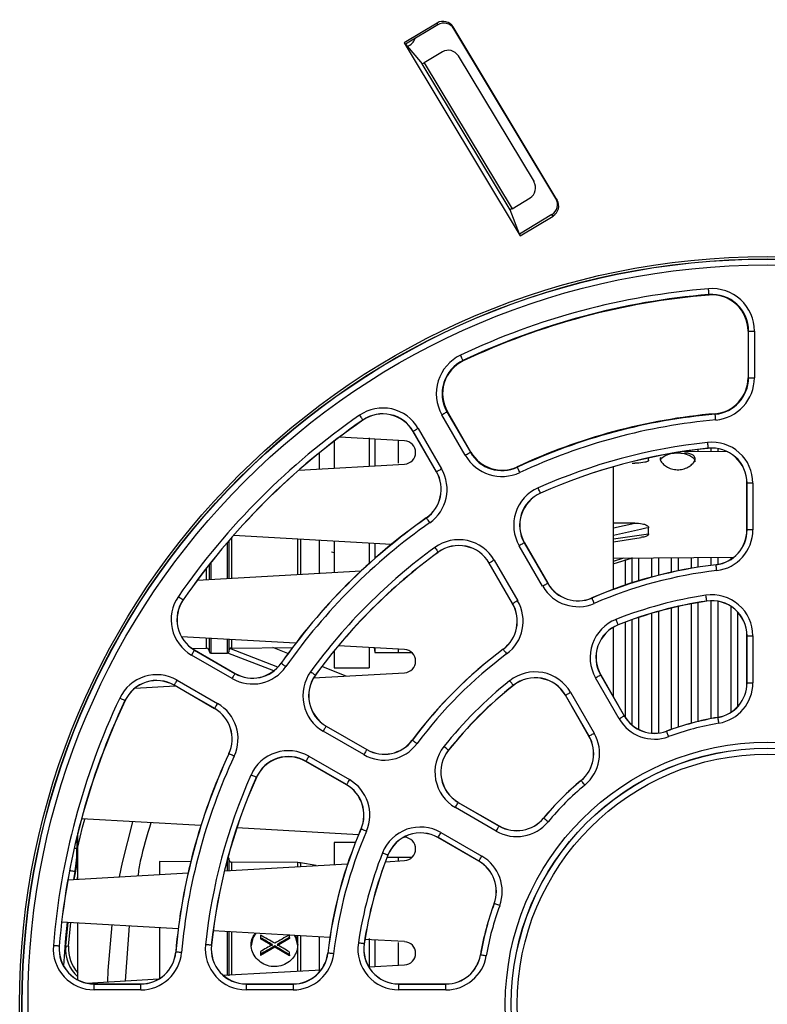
# Paper-space layout 'Sheet1' of a CAD drawing. Header units: millimetres. Extents: x -1 to 420, y -14 to 297.
# Tile 9 of 110: x 63 to 76, y 39 to 56. Entities that reach past the tile are written whole.
import ezdxf

# ---------------------------------------------------------------- set-up
doc = ezdxf.new("R2010")
doc.units = ezdxf.units.MM

psp = doc.layouts.new('Sheet1')

# ---------------------------------------------------------------- linework, layer by layer
at = {"color": 7, "linetype": 'Continuous', "lineweight": 25}
for p, q in [((70.544, 55.756), (69.98, 55.418)), ((70.555, 55.727), (70.001, 55.393)), ((70.555, 55.727), (70.544, 55.756)), ((72.604, 52.717), (70.818, 55.688)), ((70.818, 55.688), (70.83, 55.658)), ((72.583, 52.741), (70.83, 55.658)), ((69.98, 55.418), (71.972, 52.103)), ((69.98, 55.418), (70.001, 55.393)), ((70.001, 55.393), (70.289, 55.056)), ((70.634, 55.26), (70.324, 55.074)), ((70.908, 55.192), (72.208, 53.029)), ((71.797, 52.546), (70.289, 55.056)), ((70.324, 55.074), (71.83, 52.568)), ((71.83, 52.568), (72.139, 52.754)), ((72.583, 52.741), (72.604, 52.717)), ((71.96, 52.133), (71.797, 52.546)), ((72.515, 52.466), (71.96, 52.133)), ((71.972, 52.103), (72.535, 52.442)), ((72.535, 52.442), (72.515, 52.466)), ((71.972, 52.103), (71.96, 52.133)), ((75.213, 51.094), (75.214, 51.085)), ((75.883, 50.468), (75.883, 49.665)), ((75.892, 50.468), (75.883, 50.468)), ((75.892, 49.665), (75.892, 50.468)), ((75.892, 50.468), (75.992, 50.468)), ((75.992, 50.468), (75.992, 49.665)), ((70.988, 49.962), (70.992, 49.954)), ((75.892, 49.665), (75.883, 49.665)), ((75.892, 49.665), (75.992, 49.665)), ((71.028, 48.335), (70.626, 49.031)), ((70.713, 49.081), (70.721, 49.085)), ((70.713, 49.081), (71.115, 48.385)), ((71.122, 48.39), (70.721, 49.085)), ((75.32, 49.04), (75.319, 49.049)), ((69.268, 48.94), (69.27, 48.938)), ((70.133, 48.746), (70.131, 48.744)), ((70.532, 48.049), (70.131, 48.744)), ((70.534, 48.05), (70.133, 48.746)), ((70.219, 48.796), (70.621, 48.1)), ((68.774, 48.576), (68.774, 48.114)), ((69.986, 48.583), (68.867, 48.647)), ((69.374, 48.632), (69.374, 48.148)), ((69.474, 48.612), (69.474, 48.154)), ((69.874, 48.587), (69.874, 48.196)), ((71.115, 48.385), (71.122, 48.39)), ((75.537, 48.392), (74.762, 48.397)), ((75.201, 48.456), (75.201, 48.454)), ((68.17, 48.079), (69.986, 48.183)), ((73.893, 48.2), (73.942, 48.2)), ((74.174, 48.249), (74.174, 48.288)), ((70.534, 48.05), (70.532, 48.049)), ((71.923, 48.13), (71.919, 48.138)), ((73.574, 46.034), (73.574, 48.137)), ((75.867, 47.857), (75.864, 47.857)), ((75.864, 47.052), (75.864, 47.857)), ((75.967, 47.857), (75.867, 47.857)), ((75.867, 47.052), (75.867, 47.857)), ((75.967, 47.857), (75.967, 47.052)), ((72.318, 47.684), (72.319, 47.681)), ((70.359, 47.256), (70.357, 47.258)), ((73.942, 47.169), (73.574, 47.167)), ((74.174, 46.983), (74.174, 47.091)), ((75.867, 47.052), (75.864, 47.052)), ((75.967, 47.052), (75.867, 47.052)), ((66.965, 46.862), (66.965, 46.219)), ((69.758, 46.804), (67.049, 46.959)), ((68.774, 46.86), (68.774, 46.322)), ((72.04, 46.832), (72.043, 46.833)), ((72.04, 46.832), (72.443, 46.135)), ((72.043, 46.833), (72.445, 46.136)), ((73.574, 46.85), (74.046, 46.92)), ((68.774, 46.661), (68.731, 46.671)), ((69.374, 46.826), (69.374, 46.474)), ((69.474, 46.82), (69.474, 46.563)), ((70.562, 46.67), (70.564, 46.668)), ((72.356, 46.085), (71.954, 46.782)), ((71.525, 46.534), (71.928, 45.837)), ((73.568, 46.47), (73.9, 46.572)), ((73.574, 46.57), (75.639, 46.584)), ((73.774, 46.546), (73.774, 46.105)), ((66.425, 46.188), (69.239, 46.349)), ((66.635, 46.2), (66.635, 46.462)), ((71.439, 46.484), (71.436, 46.483)), ((71.839, 45.786), (71.436, 46.483)), ((71.841, 45.787), (71.439, 46.484)), ((75.334, 46.454), (75.334, 46.456)), ((72.443, 46.135), (72.445, 46.136)), ((66.182, 45.853), (66.184, 45.852)), ((73.203, 45.883), (73.203, 45.885)), ((75.175, 45.832), (75.175, 45.83)), ((71.841, 45.787), (71.839, 45.786)), ((73.574, 44.18), (73.574, 45.384)), ((73.652, 45.424), (73.653, 45.422)), ((73.774, 45.468), (73.774, 43.835)), ((68.114, 45.107), (66.153, 45.219)), ((66.635, 44.957), (66.635, 45.191)), ((66.965, 45.172), (66.965, 44.957)), ((75.864, 44.426), (75.864, 45.236)), ((75.867, 45.236), (75.864, 45.236)), ((75.867, 44.426), (75.867, 45.236)), ((75.867, 45.236), (75.967, 45.236)), ((75.967, 45.236), (75.967, 44.426)), ((66.334, 45.019), (66.584, 45.021)), ((66.376, 44.989), (66.377, 44.991)), ((66.376, 44.989), (67.071, 44.587)), ((66.377, 44.991), (67.073, 44.589)), ((67.808, 44.697), (66.985, 45.015)), ((67.014, 45.025), (68.059, 45.034)), ((67.982, 44.93), (67.721, 45.031)), ((68.774, 44.974), (68.774, 44.687)), ((69.986, 44.999), (68.849, 45.065)), ((69.374, 45.034), (69.374, 44.687)), ((69.461, 45.029), (69.474, 44.947)), ((69.474, 45.029), (69.474, 44.947)), ((69.874, 45.006), (69.874, 44.947)), ((71.679, 45.003), (71.677, 45.005)), ((67.021, 44.501), (66.326, 44.902)), ((66.655, 44.937), (66.945, 44.937)), ((67.738, 44.633), (66.95, 44.938)), ((69.474, 44.947), (69.874, 44.947)), ((69.874, 44.947), (70.11, 44.947)), ((67.866, 44.763), (67.864, 44.765)), ((68.983, 44.543), (68.563, 44.705)), ((68.774, 44.687), (69.374, 44.687)), ((66.078, 44.473), (66.774, 44.072)), ((67.071, 44.587), (67.073, 44.589)), ((68.422, 44.511), (69.986, 44.6)), ((68.452, 44.559), (68.454, 44.558)), ((73.669, 43.81), (73.264, 44.512)), ((73.351, 44.562), (73.353, 44.563)), ((73.351, 44.562), (73.756, 43.86)), ((73.353, 44.563), (73.758, 43.862)), ((65.354, 44.335), (66.045, 44.374)), ((66.028, 44.387), (66.027, 44.385)), ((66.723, 43.983), (66.027, 44.385)), ((66.724, 43.985), (66.028, 44.387)), ((71.852, 44.385), (71.853, 44.383)), ((75.867, 44.426), (75.864, 44.426)), ((75.867, 44.426), (75.967, 44.426)), ((72.749, 44.215), (72.747, 44.213)), ((73.152, 43.512), (72.747, 44.213)), ((73.154, 43.513), (72.749, 44.215)), ((72.835, 44.265), (73.241, 43.563)), ((65.183, 44.123), (65.185, 44.122)), ((66.724, 43.985), (66.723, 43.983)), ((73.756, 43.86), (73.758, 43.862)), ((75.367, 43.832), (75.366, 43.835)), ((68.637, 43.683), (68.639, 43.685)), ((68.637, 43.683), (69.335, 43.281)), ((68.639, 43.685), (69.336, 43.283)), ((69.285, 43.194), (68.587, 43.597)), ((73.154, 43.513), (73.152, 43.512)), ((74.486, 43.596), (74.485, 43.599)), ((69.335, 43.281), (69.336, 43.283)), ((70.119, 43.443), (70.117, 43.444)), ((66.969, 43.209), (66.967, 43.21)), ((68.34, 43.168), (69.037, 42.765)), ((70.737, 43.27), (70.739, 43.268)), ((68.29, 43.081), (68.289, 43.079)), ((68.986, 42.677), (68.289, 43.079)), ((68.987, 42.679), (68.29, 43.081)), ((67.438, 42.804), (67.44, 42.803)), ((68.987, 42.679), (68.986, 42.677)), ((73.018, 42.749), (73.016, 42.751)), ((71.559, 41.881), (70.857, 42.286)), ((70.907, 42.373), (70.908, 42.375)), ((70.907, 42.373), (71.609, 41.968)), ((70.908, 42.375), (71.61, 41.97)), ((72.373, 42.104), (72.371, 42.106)), ((66.487, 41.975), (64.437, 42.092)), ((69.195, 41.82), (67.106, 41.939)), ((71.609, 41.968), (71.61, 41.97)), ((64.374, 41.607), (64.374, 41.848)), ((69.239, 41.918), (69.237, 41.919)), ((69.986, 41.774), (69.97, 41.775)), ((70.559, 41.771), (70.558, 41.769)), ((71.26, 41.364), (70.558, 41.769)), ((71.261, 41.366), (70.559, 41.771)), ((70.609, 41.857), (71.311, 41.452)), ((64.374, 41.054), (64.374, 41.607)), ((69.141, 41.687), (68.774, 41.687)), ((68.774, 41.687), (68.774, 41.306)), ((69.874, 41.427), (69.684, 41.427)), ((69.698, 41.47), (69.7, 41.469)), ((70.11, 41.427), (69.874, 41.427)), ((69.874, 41.427), (69.874, 41.369)), ((64.313, 41.05), (64.374, 41.371)), ((66.313, 41.356), (65.775, 41.361)), ((65.775, 41.361), (65.775, 41.134)), ((66.892, 41.198), (69.007, 41.319)), ((66.965, 41.417), (66.965, 41.202)), ((68.15, 41.34), (67.014, 41.35)), ((68.469, 41.288), (68.199, 41.336)), ((69.657, 41.356), (69.986, 41.375)), ((71.261, 41.366), (71.26, 41.364)), ((64.203, 41.044), (66.267, 41.162)), ((64.364, 41.053), (64.374, 41.107)), ((71.525, 40.636), (71.523, 40.636)), ((66.097, 40.205), (64.096, 40.32)), ((64.165, 39.911), (64.205, 40.314)), ((64.215, 39.906), (64.255, 40.311)), ((64.374, 39.331), (64.374, 40.304)), ((65.257, 40.253), (65.185, 39.309)), ((65.775, 40.224), (65.775, 39.349)), ((68.702, 40.056), (66.698, 40.171)), ((66.965, 40.156), (66.965, 39.962)), ((67.51, 40.095), (67.51, 40.05)), ((68.01, 40.054), (68.01, 40.099)), ((64.053, 39.907), (64.055, 39.906)), ((64.165, 39.911), (64.215, 39.906)), ((66.666, 39.921), (66.668, 39.921)), ((66.965, 39.962), (66.965, 39.397)), ((67.51, 40.05), (67.51, 40.031)), ((67.714, 39.912), (67.51, 40.031)), ((67.755, 39.909), (67.755, 39.889)), ((68.01, 40.037), (67.795, 39.912)), ((68.01, 40.054), (68.01, 40.037)), ((69.289, 39.947), (69.292, 39.946)), ((69.986, 39.983), (69.304, 40.022)), ((69.374, 40.04), (69.374, 39.543)), ((69.474, 40.012), (69.474, 39.554)), ((69.874, 39.966), (69.874, 39.577)), ((66.056, 39.804), (66.054, 39.804)), ((67.755, 39.889), (67.51, 39.747)), ((67.51, 39.813), (67.51, 39.765)), ((67.51, 39.765), (67.51, 39.747)), ((68.01, 39.741), (67.755, 39.889)), ((68.01, 39.757), (68.01, 39.805)), ((68.01, 39.757), (68.01, 39.741)), ((68.668, 39.787), (68.666, 39.788)), ((71.289, 39.755), (71.287, 39.755)), ((69.371, 39.548), (69.986, 39.583)), ((66.87, 39.405), (68.553, 39.501)), ((64.526, 39.271), (65.763, 39.342)), ((64.653, 39.255), (64.653, 39.257)), ((64.653, 39.257), (65.456, 39.257)), ((64.653, 39.155), (64.653, 39.255)), ((64.653, 39.255), (65.456, 39.255)), ((65.456, 39.255), (65.456, 39.257)), ((65.456, 39.155), (65.456, 39.255)), ((67.265, 39.257), (68.07, 39.257)), ((67.265, 39.255), (67.265, 39.257)), ((67.265, 39.255), (68.07, 39.255)), ((67.265, 39.255), (67.265, 39.155)), ((68.07, 39.255), (68.07, 39.257)), ((68.07, 39.255), (68.07, 39.155)), ((69.885, 39.257), (70.696, 39.257)), ((69.885, 39.255), (69.885, 39.257)), ((69.885, 39.155), (69.885, 39.255)), ((69.885, 39.255), (70.696, 39.255)), ((70.696, 39.255), (70.696, 39.257)), ((70.696, 39.155), (70.696, 39.255)), ((65.456, 39.155), (64.653, 39.155)), ((68.07, 39.155), (67.265, 39.155)), ((70.696, 39.155), (69.885, 39.155))]:
    psp.add_line(p, q, dxfattribs=at)
at = {"color": 8, "linetype": 'Continuous', "lineweight": 25}
for p, q in [((68.526, 48.1), (68.526, 48.38)), ((75.023, 48.433), (75.023, 48.395)), ((75.246, 48.457), (75.246, 48.394)), ((75.363, 48.449), (75.363, 48.393)), ((73.574, 47.088), (73.942, 47.169)), ((66.945, 46.218), (66.945, 46.839)), ((67.014, 46.92), (67.014, 46.222)), ((68.15, 46.287), (68.15, 46.896)), ((68.199, 46.893), (68.199, 46.289)), ((68.526, 46.308), (68.526, 46.875)), ((73.574, 46.897), (74.174, 46.983)), ((73.574, 46.518), (73.749, 46.571)), ((73.886, 46.578), (73.886, 46.142)), ((74.003, 46.573), (74.003, 46.178)), ((74.226, 46.574), (74.226, 46.243)), ((74.343, 46.575), (74.343, 46.273)), ((74.566, 46.576), (74.566, 46.326)), ((74.683, 46.577), (74.683, 46.351)), ((74.906, 46.579), (74.906, 46.394)), ((75.023, 46.579), (75.023, 46.413)), ((75.246, 46.581), (75.246, 46.445)), ((75.363, 46.582), (75.363, 46.46)), ((75.586, 46.583), (75.586, 46.546)), ((66.584, 46.197), (66.584, 46.397)), ((66.655, 46.487), (66.655, 46.201)), ((75.246, 45.836), (75.246, 43.813)), ((75.363, 45.828), (75.363, 43.834)), ((74.343, 45.652), (74.343, 43.565)), ((74.566, 45.71), (74.566, 43.628)), ((74.683, 45.738), (74.683, 43.667)), ((74.906, 45.784), (74.906, 43.733)), ((75.023, 45.805), (75.023, 43.763)), ((75.586, 45.743), (75.586, 43.92)), ((73.886, 45.509), (73.886, 43.707)), ((74.003, 45.549), (74.003, 43.628)), ((74.226, 45.619), (74.226, 43.564)), ((75.703, 45.646), (75.703, 44.016)), ((66.584, 45.021), (66.584, 45.194)), ((66.655, 45.19), (66.655, 44.937)), ((66.945, 44.937), (66.945, 45.174)), ((67.014, 45.17), (67.014, 45.025)), ((64.359, 41.788), (64.359, 41.58)), ((64.359, 41.58), (64.311, 41.58)), ((66.945, 41.201), (66.945, 41.403)), ((67.014, 41.35), (67.014, 41.205)), ((68.15, 41.27), (68.15, 41.34)), ((68.199, 41.336), (68.199, 41.273)), ((64.322, 41.185), (64.298, 41.049)), ((66.945, 39.97), (66.945, 40.157)), ((67.014, 40.153), (67.014, 39.933)), ((68.15, 39.929), (68.15, 40.088)), ((68.199, 40.085), (68.199, 39.481)), ((66.945, 39.409), (66.945, 39.97)), ((67.014, 39.933), (67.014, 39.413)), ((68.15, 39.478), (68.15, 39.929)), ((68.526, 39.468), (68.526, 40.066))]:
    psp.add_line(p, q, dxfattribs=at)
at = {"color": 7, "linetype": 'Continuous', "lineweight": 25, "flags": 128}
for points in [[(75.213, 51.094), (75.213, 51.096), (75.212, 51.102), (75.212, 51.111), (75.211, 51.124), (75.209, 51.139), (75.208, 51.156), (75.206, 51.174), (75.205, 51.193)], [(70.988, 49.962), (70.987, 49.964), (70.985, 49.969), (70.981, 49.978), (70.976, 49.989), (70.969, 50.002), (70.962, 50.018), (70.954, 50.035), (70.946, 50.052)], [(70.626, 49.031), (70.643, 49.04), (70.659, 49.05), (70.674, 49.058), (70.687, 49.066), (70.698, 49.072), (70.706, 49.077), (70.711, 49.079), (70.713, 49.081)], [(75.328, 48.941), (75.327, 48.96), (75.325, 48.978), (75.324, 48.995), (75.322, 49.01), (75.321, 49.023), (75.32, 49.032), (75.32, 49.038), (75.32, 49.04)], [(69.211, 49.022), (69.222, 49.006), (69.233, 48.991), (69.243, 48.977), (69.251, 48.964), (69.258, 48.954), (69.264, 48.946), (69.267, 48.942), (69.268, 48.94)], [(70.219, 48.796), (70.203, 48.786), (70.187, 48.777), (70.172, 48.768), (70.159, 48.761), (70.148, 48.754), (70.14, 48.75), (70.135, 48.747), (70.133, 48.746)], [(75.201, 48.456), (75.201, 48.458), (75.2, 48.464), (75.199, 48.473), (75.198, 48.486), (75.196, 48.501), (75.194, 48.518), (75.192, 48.536), (75.19, 48.556)], [(71.028, 48.335), (71.045, 48.345), (71.061, 48.354), (71.076, 48.363), (71.089, 48.37), (71.099, 48.377), (71.107, 48.381), (71.113, 48.384), (71.115, 48.385)], [(74.378, 48.25), (74.397, 48.283), (74.462, 48.331), (74.56, 48.363), (74.674, 48.375), (74.789, 48.363), (74.886, 48.331), (74.951, 48.283), (74.974, 48.226)], [(70.621, 48.1), (70.604, 48.091), (70.588, 48.081), (70.573, 48.073), (70.56, 48.065), (70.549, 48.059), (70.541, 48.054), (70.536, 48.051), (70.534, 48.05)], [(71.965, 48.039), (71.957, 48.057), (71.949, 48.074), (71.942, 48.089), (71.935, 48.103), (71.93, 48.114), (71.926, 48.123), (71.924, 48.128), (71.923, 48.13)], [(72.318, 47.684), (72.317, 47.686), (72.314, 47.691), (72.311, 47.7), (72.306, 47.711), (72.3, 47.725), (72.293, 47.74), (72.285, 47.757), (72.277, 47.775)], [(70.359, 47.256), (70.36, 47.254), (70.363, 47.249), (70.369, 47.242), (70.376, 47.231), (70.384, 47.219), (70.394, 47.205), (70.405, 47.19), (70.416, 47.174)], [(72.04, 46.832), (72.039, 46.831), (72.033, 46.828), (72.025, 46.823), (72.015, 46.817), (72.002, 46.809), (71.987, 46.801), (71.971, 46.791), (71.954, 46.782)], [(70.503, 46.751), (70.515, 46.735), (70.526, 46.72), (70.536, 46.706), (70.545, 46.694), (70.552, 46.684), (70.557, 46.677), (70.561, 46.672), (70.562, 46.67)], [(71.525, 46.534), (71.508, 46.525), (71.492, 46.515), (71.478, 46.507), (71.464, 46.499), (71.454, 46.493), (71.446, 46.488), (71.44, 46.485), (71.439, 46.484)], [(75.346, 46.354), (75.344, 46.373), (75.341, 46.392), (75.339, 46.409), (75.338, 46.424), (75.336, 46.436), (75.335, 46.446), (75.334, 46.451), (75.334, 46.454)], [(72.443, 46.135), (72.441, 46.134), (72.436, 46.131), (72.428, 46.126), (72.417, 46.12), (72.404, 46.112), (72.389, 46.104), (72.373, 46.094), (72.356, 46.085)], [(66.1, 45.91), (66.116, 45.899), (66.131, 45.889), (66.145, 45.879), (66.157, 45.87), (66.168, 45.863), (66.175, 45.858), (66.18, 45.855), (66.182, 45.853)], [(71.928, 45.837), (71.911, 45.827), (71.895, 45.818), (71.88, 45.81), (71.867, 45.802), (71.856, 45.796), (71.848, 45.791), (71.843, 45.788), (71.841, 45.787)], [(73.243, 45.791), (73.235, 45.809), (73.228, 45.826), (73.221, 45.841), (73.215, 45.855), (73.21, 45.867), (73.207, 45.875), (73.204, 45.881), (73.203, 45.883)], [(75.175, 45.832), (75.175, 45.834), (75.174, 45.84), (75.172, 45.849), (75.171, 45.862), (75.168, 45.877), (75.166, 45.894), (75.163, 45.912), (75.16, 45.931)], [(73.652, 45.424), (73.651, 45.426), (73.649, 45.432), (73.646, 45.44), (73.641, 45.452), (73.636, 45.466), (73.629, 45.482), (73.623, 45.499), (73.616, 45.517)], [(66.376, 44.989), (66.375, 44.987), (66.372, 44.982), (66.367, 44.974), (66.361, 44.963), (66.354, 44.95), (66.345, 44.935), (66.336, 44.919), (66.326, 44.902)], [(71.679, 45.003), (71.68, 45.001), (71.684, 44.996), (71.689, 44.989), (71.697, 44.979), (71.706, 44.966), (71.716, 44.953), (71.727, 44.938), (71.739, 44.922)], [(67.866, 44.763), (67.868, 44.762), (67.872, 44.758), (67.88, 44.753), (67.89, 44.746), (67.903, 44.737), (67.917, 44.727), (67.932, 44.717), (67.948, 44.706)], [(66.028, 44.387), (66.03, 44.389), (66.033, 44.394), (66.037, 44.402), (66.043, 44.413), (66.051, 44.426), (66.06, 44.441), (66.069, 44.457), (66.078, 44.473)], [(67.071, 44.587), (67.07, 44.585), (67.067, 44.58), (67.063, 44.572), (67.056, 44.561), (67.049, 44.548), (67.04, 44.534), (67.031, 44.517), (67.021, 44.501)], [(68.371, 44.618), (68.386, 44.607), (68.401, 44.596), (68.415, 44.586), (68.427, 44.577), (68.438, 44.57), (68.445, 44.564), (68.45, 44.561), (68.452, 44.559)], [(71.852, 44.385), (71.85, 44.386), (71.847, 44.391), (71.841, 44.398), (71.833, 44.408), (71.824, 44.42), (71.813, 44.433), (71.801, 44.448), (71.789, 44.463)], [(73.264, 44.512), (73.281, 44.522), (73.297, 44.531), (73.312, 44.54), (73.325, 44.547), (73.336, 44.553), (73.344, 44.558), (73.349, 44.561), (73.351, 44.562)], [(65.183, 44.123), (65.181, 44.124), (65.175, 44.126), (65.167, 44.13), (65.156, 44.135), (65.142, 44.142), (65.126, 44.149), (65.11, 44.157), (65.092, 44.165)], [(72.749, 44.215), (72.751, 44.216), (72.756, 44.219), (72.764, 44.223), (72.775, 44.23), (72.788, 44.237), (72.803, 44.246), (72.819, 44.255), (72.835, 44.265)], [(66.724, 43.985), (66.725, 43.987), (66.728, 43.992), (66.733, 44), (66.739, 44.011), (66.746, 44.024), (66.755, 44.039), (66.764, 44.055), (66.774, 44.072)], [(73.669, 43.81), (73.686, 43.82), (73.702, 43.829), (73.717, 43.838), (73.73, 43.846), (73.741, 43.852), (73.749, 43.856), (73.754, 43.859), (73.756, 43.86)], [(75.384, 43.734), (75.38, 43.753), (75.377, 43.771), (75.374, 43.788), (75.372, 43.803), (75.37, 43.815), (75.368, 43.824), (75.367, 43.83), (75.367, 43.832)], [(68.637, 43.683), (68.636, 43.681), (68.633, 43.676), (68.629, 43.668), (68.623, 43.657), (68.615, 43.644), (68.606, 43.629), (68.597, 43.613), (68.587, 43.597)], [(73.154, 43.513), (73.156, 43.514), (73.161, 43.517), (73.169, 43.522), (73.18, 43.528), (73.193, 43.535), (73.208, 43.544), (73.224, 43.553), (73.241, 43.563)], [(74.521, 43.503), (74.514, 43.521), (74.508, 43.538), (74.502, 43.554), (74.496, 43.568), (74.492, 43.58), (74.489, 43.589), (74.487, 43.594), (74.486, 43.596)], [(69.335, 43.281), (69.333, 43.279), (69.331, 43.274), (69.326, 43.266), (69.32, 43.255), (69.312, 43.242), (69.304, 43.227), (69.294, 43.211), (69.285, 43.194)], [(70.119, 43.443), (70.121, 43.441), (70.126, 43.438), (70.133, 43.432), (70.143, 43.425), (70.155, 43.416), (70.169, 43.406), (70.184, 43.395), (70.199, 43.383)], [(70.737, 43.27), (70.735, 43.271), (70.731, 43.275), (70.723, 43.281), (70.714, 43.289), (70.702, 43.298), (70.688, 43.309), (70.674, 43.32), (70.659, 43.332)], [(67.059, 43.167), (67.042, 43.175), (67.025, 43.183), (67.01, 43.19), (66.996, 43.197), (66.985, 43.202), (66.976, 43.206), (66.971, 43.209), (66.969, 43.209)], [(68.34, 43.168), (68.33, 43.151), (68.321, 43.135), (68.312, 43.12), (68.305, 43.107), (68.299, 43.096), (68.294, 43.088), (68.291, 43.083), (68.29, 43.081)], [(67.438, 42.804), (67.436, 42.805), (67.431, 42.807), (67.422, 42.811), (67.411, 42.816), (67.397, 42.822), (67.381, 42.829), (67.364, 42.837), (67.347, 42.844)], [(69.037, 42.765), (69.027, 42.749), (69.018, 42.732), (69.01, 42.718), (69.002, 42.705), (68.996, 42.694), (68.991, 42.686), (68.988, 42.681), (68.987, 42.679)], [(73.082, 42.672), (73.069, 42.687), (73.057, 42.701), (73.046, 42.714), (73.037, 42.726), (73.029, 42.735), (73.023, 42.742), (73.019, 42.747), (73.018, 42.749)], [(70.857, 42.286), (70.867, 42.303), (70.876, 42.319), (70.885, 42.334), (70.892, 42.347), (70.898, 42.358), (70.903, 42.366), (70.906, 42.371), (70.907, 42.373)], [(72.45, 42.04), (72.435, 42.052), (72.421, 42.064), (72.408, 42.075), (72.396, 42.085), (72.386, 42.093), (72.379, 42.099), (72.375, 42.103), (72.373, 42.104)], [(65.31, 42.042), (65.135, 41.344), (65.084, 41.094)], [(71.559, 41.881), (71.568, 41.898), (71.578, 41.914), (71.586, 41.929), (71.594, 41.942), (71.6, 41.953), (71.605, 41.961), (71.608, 41.966), (71.609, 41.968)], [(69.331, 41.879), (69.313, 41.886), (69.296, 41.894), (69.28, 41.9), (69.266, 41.906), (69.255, 41.911), (69.246, 41.915), (69.241, 41.917), (69.239, 41.918)], [(70.559, 41.771), (70.561, 41.773), (70.564, 41.778), (70.568, 41.786), (70.574, 41.797), (70.582, 41.81), (70.591, 41.825), (70.6, 41.841), (70.609, 41.857)], [(69.698, 41.47), (69.695, 41.47), (69.69, 41.473), (69.681, 41.476), (69.67, 41.48), (69.656, 41.486), (69.64, 41.492), (69.622, 41.499), (69.604, 41.506)], [(71.261, 41.366), (71.262, 41.368), (71.265, 41.373), (71.27, 41.381), (71.276, 41.392), (71.284, 41.405), (71.292, 41.42), (71.302, 41.436), (71.311, 41.452)], [(71.619, 40.601), (71.601, 40.608), (71.584, 40.614), (71.567, 40.62), (71.553, 40.625), (71.542, 40.63), (71.533, 40.633), (71.527, 40.635), (71.525, 40.636)], [(64.955, 40.271), (64.889, 39.485), (64.88, 39.291)], [(67.43, 40.129), (67.38, 40.05), (67.35, 39.911)], [(68.15, 39.911), (68.119, 40.05), (68.097, 40.091)], [(64.053, 39.907), (64.051, 39.907), (64.045, 39.907), (64.036, 39.908), (64.023, 39.909), (64.008, 39.91), (63.991, 39.912), (63.972, 39.913), (63.953, 39.915)], [(66.666, 39.921), (66.663, 39.921), (66.658, 39.922), (66.648, 39.923), (66.636, 39.924), (66.621, 39.926), (66.604, 39.927), (66.585, 39.929), (66.566, 39.931)], [(69.289, 39.947), (69.287, 39.947), (69.281, 39.948), (69.272, 39.949), (69.26, 39.951), (69.245, 39.953), (69.228, 39.956), (69.21, 39.959), (69.191, 39.962)], [(66.156, 39.795), (66.137, 39.797), (66.118, 39.799), (66.101, 39.8), (66.086, 39.802), (66.074, 39.803), (66.064, 39.804), (66.059, 39.804), (66.056, 39.804)], [(68.767, 39.776), (68.748, 39.778), (68.73, 39.78), (68.713, 39.782), (68.698, 39.784), (68.685, 39.785), (68.676, 39.787), (68.67, 39.787), (68.668, 39.787)], [(71.388, 39.738), (71.369, 39.741), (71.351, 39.745), (71.334, 39.747), (71.319, 39.75), (71.306, 39.752), (71.297, 39.754), (71.291, 39.755), (71.289, 39.755)]]:
    psp.add_lwpolyline(points, dxfattribs=at)
at = {"color": 8, "linetype": 'Continuous', "lineweight": 25, "flags": 128}
for points in [[(64.374, 41.607), (64.456, 41.948), (64.493, 42.089)], [(64.322, 41.185), (64.303, 41.189), (64.285, 41.192), (64.268, 41.195), (64.253, 41.198), (64.241, 41.2), (64.232, 41.202)], [(64.19, 40.315), (64.162, 40.051), (64.127, 39.569)]]:
    psp.add_lwpolyline(points, dxfattribs=at)
at = {"color": 7, "linetype": 'Continuous', "lineweight": 25}
for radius in [12.84, 12.8, 12.796, 12.696, 4.499, 4.399, 4.396, 4.296]:
    psp.add_circle((76.214, 38.907), radius, dxfattribs=at)
for centre, radius, start, end in [((69.974, 55.55), 0.2, 286.4648, 343.4798), ((76.214, 38.907), 12.328, 94.6976, 115.3024), ((76.214, 38.907), 12.228, 94.6976, 115.3024), ((76.214, 38.907), 12.219, 94.6976, 115.3024), ((75.264, 50.468), 0.728, 0, 94.6976), ((75.264, 50.468), 0.628, 0, 94.6976), ((75.264, 50.468), 0.619, 0, 94.6976), ((71.257, 49.394), 0.728, 115.3024, 210), ((71.257, 49.394), 0.628, 115.3024, 210), ((71.257, 49.394), 0.619, 115.3024, 210), ((75.264, 49.665), 0.619, 275.0464, 0), ((75.264, 49.665), 0.628, 275.0464, 0), ((75.264, 49.665), 0.728, 275.0464, 0), ((69.611, 48.444), 0.702, 30, 124.6976), ((69.611, 48.444), 0.602, 30, 124.6976), ((69.611, 48.444), 0.6, 30, 124.6976), ((76.214, 38.907), 10.181, 95.0464, 114.9536), ((76.214, 38.907), 10.172, 95.0464, 114.9536), ((76.214, 38.907), 12.302, 124.6976, 145.3024), ((76.214, 38.907), 12.202, 124.6976, 145.3024), ((76.214, 38.907), 12.2, 124.6976, 145.3024), ((76.214, 38.907), 10.072, 95.0464, 114.9536), ((69.974, 48.383), 0.2, 273.2765, 86.7235), ((76.214, 38.907), 9.702, 96.0592, 113.9408), ((75.264, 47.857), 0.702, 0, 96.0592), ((71.658, 48.699), 0.628, 210, 294.9536), ((71.658, 48.699), 0.619, 210, 294.9536), ((76.214, 38.907), 9.602, 96.0592, 113.9408), ((76.214, 38.907), 9.6, 96.0592, 113.9408), ((75.264, 47.857), 0.602, 0, 96.0592), ((75.264, 47.857), 0.6, 0, 96.0592), ((71.658, 48.699), 0.728, 210, 294.9536), ((70.013, 47.749), 0.6, 305.0464, 30), ((70.013, 47.749), 0.602, 305.0464, 30), ((70.013, 47.749), 0.702, 305.0464, 30), ((72.562, 47.133), 0.702, 113.9408, 210), ((72.562, 47.133), 0.602, 113.9408, 210), ((72.562, 47.133), 0.6, 113.9408, 210), ((76.214, 38.907), 10.2, 125.0464, 144.9536), ((76.214, 38.907), 10.198, 125.0464, 144.9536), ((76.214, 38.907), 10.098, 125.0464, 144.9536), ((75.264, 47.052), 0.602, 276.6529, 0), ((75.264, 47.052), 0.6, 276.6529, 0), ((75.264, 47.052), 0.702, 276.6529, 0), ((70.917, 46.183), 0.702, 30, 126.0592), ((76.214, 38.907), 9.702, 126.0592, 143.9408), ((76.214, 38.907), 9.602, 126.0592, 143.9408), ((76.214, 38.907), 9.6, 126.0592, 143.9408), ((70.917, 46.183), 0.602, 30, 126.0592), ((70.917, 46.183), 0.6, 30, 126.0592), ((76.214, 38.907), 7.6, 96.6529, 113.3471), ((76.214, 38.907), 7.598, 96.6529, 113.3471), ((76.214, 38.907), 7.498, 96.6529, 113.3471), ((72.965, 46.436), 0.702, 210, 293.3471), ((72.965, 46.436), 0.602, 210, 293.3471), ((72.965, 46.436), 0.6, 210, 293.3471), ((66.677, 45.511), 0.702, 145.3024, 240), ((66.677, 45.511), 0.602, 145.3024, 240), ((66.677, 45.511), 0.6, 145.3024, 240), ((71.319, 45.486), 0.702, 306.6529, 30), ((76.214, 38.907), 7.102, 98.5364, 111.4636), ((76.214, 38.907), 7.002, 98.5364, 111.4636), ((76.214, 38.907), 7, 98.5364, 111.4636), ((75.264, 45.236), 0.702, 0, 98.5364), ((75.264, 45.236), 0.602, 0, 98.5364), ((75.264, 45.236), 0.6, 0, 98.5364), ((71.319, 45.486), 0.6, 306.6529, 30), ((71.319, 45.486), 0.602, 306.6529, 30), ((73.873, 44.863), 0.702, 111.4636, 210), ((73.873, 44.863), 0.602, 111.4636, 210), ((73.873, 44.863), 0.6, 111.4636, 210), ((66.585, 44.971), 0.05, 360, 90.5), ((67.015, 44.975), 0.05, 90.5, 180), ((69.974, 44.8), 0.2, 273.2765, 86.7235), ((76.214, 38.907), 7.6, 126.6529, 143.3471), ((76.214, 38.907), 7.598, 126.6529, 143.3471), ((66.655, 44.957), 0.02, 180, 270), ((66.945, 44.957), 0.02, 270, 360), ((76.214, 38.907), 7.498, 126.6529, 143.3471), ((67.373, 45.109), 0.702, 240, 324.9536), ((67.373, 45.109), 0.602, 240, 324.9536), ((67.373, 45.109), 0.6, 240, 324.9536), ((65.727, 43.865), 0.702, 60, 154.6976), ((65.727, 43.865), 0.602, 60, 154.6976), ((65.727, 43.865), 0.6, 60, 154.6976), ((68.939, 44.205), 0.702, 143.9408, 240), ((68.939, 44.205), 0.602, 143.9408, 240), ((68.939, 44.205), 0.6, 143.9408, 240), ((76.214, 38.907), 7.102, 128.5364, 141.4636), ((72.227, 43.913), 0.702, 30, 128.5364), ((72.227, 43.913), 0.602, 30, 128.5364), ((72.227, 43.913), 0.6, 30, 128.5364), ((76.214, 38.907), 7.002, 128.5364, 141.4636), ((76.214, 38.907), 7, 128.5364, 141.4636), ((75.264, 44.426), 0.6, 279.7671, 0), ((75.264, 44.426), 0.602, 279.7671, 0), ((75.264, 44.426), 0.702, 279.7671, 0), ((76.214, 38.907), 12.302, 154.6976, 175.3024), ((76.214, 38.907), 12.202, 154.6976, 175.3024), ((76.214, 38.907), 12.2, 154.6976, 175.3024), ((66.423, 43.464), 0.6, 335.0464, 60), ((66.423, 43.464), 0.602, 335.0464, 60), ((66.423, 43.464), 0.702, 335.0464, 60), ((74.278, 44.162), 0.702, 210, 290.2329), ((74.278, 44.162), 0.602, 210, 290.2329), ((74.278, 44.162), 0.6, 210, 290.2329), ((76.214, 38.907), 5, 99.7671, 110.2329), ((76.214, 38.907), 4.998, 99.7671, 110.2329), ((76.214, 38.907), 4.898, 99.7671, 110.2329), ((72.632, 43.212), 0.6, 309.7671, 30), ((72.632, 43.212), 0.602, 309.7671, 30), ((72.632, 43.212), 0.702, 309.7671, 30), ((69.636, 43.802), 0.702, 240, 323.3471), ((69.636, 43.802), 0.602, 240, 323.3471), ((69.636, 43.802), 0.6, 240, 323.3471), ((71.208, 42.895), 0.702, 141.4636, 240), ((76.214, 38.907), 10.2, 155.0464, 174.9536), ((76.214, 38.907), 10.198, 155.0464, 174.9536), ((76.214, 38.907), 10.098, 155.0464, 174.9536), ((67.989, 42.559), 0.702, 60, 156.0592), ((67.989, 42.559), 0.602, 60, 156.0592), ((67.989, 42.559), 0.6, 60, 156.0592), ((71.208, 42.895), 0.602, 141.4636, 240), ((71.208, 42.895), 0.6, 141.4636, 240), ((76.214, 38.907), 9.702, 156.0592, 173.9408), ((76.214, 38.907), 9.602, 156.0592, 173.9408), ((76.214, 38.907), 9.6, 156.0592, 173.9408), ((68.686, 42.157), 0.6, 336.6529, 60), ((68.686, 42.157), 0.602, 336.6529, 60), ((68.686, 42.157), 0.702, 336.6529, 60), ((76.214, 38.907), 5, 129.7671, 140.2329), ((76.214, 38.907), 4.998, 129.7671, 140.2329), ((76.214, 38.907), 4.898, 129.7671, 140.2329), ((71.91, 42.489), 0.602, 240, 320.2329), ((71.91, 42.489), 0.6, 240, 320.2329), ((70.258, 41.249), 0.702, 60, 158.5364), ((71.91, 42.489), 0.702, 240, 320.2329), ((76.214, 38.907), 7.6, 156.6529, 173.3471), ((76.214, 38.907), 7.598, 156.6529, 173.3471), ((76.214, 38.907), 7.498, 156.6529, 173.3471), ((70.258, 41.249), 0.602, 60, 158.5364), ((70.258, 41.249), 0.6, 60, 158.5364), ((69.974, 41.575), 0.2, 273.2765, 86.7235), ((62.234, 41.58), 2.125, 349.2978, 0), ((66.945, 41.417), 0.02, 0, 64.4273), ((76.214, 38.907), 7.102, 158.5364, 171.4636), ((76.214, 38.907), 7.002, 158.5364, 171.4636), ((76.214, 38.907), 7, 158.5364, 171.4636), ((70.96, 40.844), 0.702, 339.7671, 60), ((67.015, 41.4), 0.05, 180, 269.5), ((68.147, 41.04), 0.3, 80.0515, 89.5), ((70.96, 40.844), 0.6, 339.7671, 60), ((70.96, 40.844), 0.602, 339.7671, 60), ((76.214, 38.907), 5, 159.7671, 170.2329), ((76.214, 38.907), 4.998, 159.7671, 170.2329), ((76.214, 38.907), 4.898, 159.7671, 170.2329), ((64.653, 39.857), 0.702, 175.3024, 270), ((64.653, 39.857), 0.602, 175.3024, 270), ((64.653, 39.857), 0.6, 175.3024, 270), ((64.813, 39.857), 0.65, 175.3024, 227.5451), ((64.813, 39.857), 0.6, 175.3024, 222.9784), ((67.265, 39.857), 0.702, 173.9408, 270), ((67.265, 39.857), 0.602, 173.9408, 270), ((67.265, 39.857), 0.6, 173.9408, 270), ((69.885, 39.857), 0.702, 171.4636, 270), ((69.885, 39.857), 0.602, 171.4636, 270), ((69.885, 39.857), 0.6, 171.4636, 270), ((69.974, 39.783), 0.2, 273.2765, 86.7235), ((65.456, 39.857), 0.602, 270, 354.9536), ((65.456, 39.857), 0.6, 270, 354.9536), ((65.456, 39.857), 0.702, 270, 354.9536), ((68.07, 39.857), 0.6, 270, 353.3471), ((68.07, 39.857), 0.602, 270, 353.3471), ((68.07, 39.857), 0.702, 270, 353.3471), ((70.696, 39.857), 0.602, 270, 350.2329), ((70.696, 39.857), 0.6, 270, 350.2329), ((70.696, 39.857), 0.702, 270, 350.2329)]:
    psp.add_arc(centre, radius, start, end, dxfattribs=at)
for centre, major_axis, ratio, start_param, end_param in [((70.647, 55.585), (0.074, -0.186), 0.998592, 1.736029, 3.306369), ((70.659, 55.555), (0.074, -0.186), 0.998592, 1.736029, 3.306369), ((70.737, 55.088), (0.074, -0.186), 0.998592, 1.736252, 3.306591), ((70.323, 55.076), (0.0343, 0.0206), 0.052408, 3.150319, 4.712389), ((72.036, 52.926), (0.13, -0.152), 0.998592, 6.118187, 7.688526), ((72.411, 52.638), (-0.13, 0.152), 0.998592, 2.976816, 4.547156), ((72.432, 52.614), (-0.13, 0.152), 0.998592, 2.976816, 4.547156), ((71.831, 52.567), (0.0343, 0.0206), 0.052408, 1.570796, 3.132866), ((67.745, 38.918), (3.811, -2.334), 0.200577, 1.690609, 1.754461), ((67.659, 38.857), (3.812, 2.335), 0.200578, 1.357176, 1.423704), ((67.664, 38.918), (3.81, -2.335), 0.200611, 1.680122, 1.733412), ((67.66, 38.857), (3.81, 2.335), 0.200611, 1.434201, 1.487489), ((67.74, 38.857), (3.808, 2.335), 0.200635, 1.444675, 1.508565), ((67.664, 38.918), (3.809, -2.335), 0.200634, 1.603089, 1.669653), ((67.74, 38.857), (3.809, 2.334), 0.200611, 1.378242, 1.434201), ((67.745, 38.918), (3.809, -2.334), 0.200611, 1.624164, 1.680121)]:
    psp.add_ellipse(centre, major_axis=major_axis, ratio=ratio, start_param=start_param, end_param=end_param, dxfattribs=at)
for points, knots in [([(74.889, 48.152), (74.91, 48.17), (74.952, 48.205), (74.978, 48.262), (74.972, 48.31), (74.934, 48.345), (74.875, 48.366), (74.822, 48.373), (74.797, 48.375)], [0, 0, 0, 0, 0.175147, 0.350521, 0.520174, 0.68664, 0.85853, 1, 1, 1, 1]), ([(74.174, 48.249), (74.174, 48.247), (74.173, 48.241), (74.164, 48.233), (74.144, 48.222), (74.08, 48.205), (74.008, 48.2), (73.952, 48.2), (73.942, 48.2)], [0, 0, 0, 0, 0.051305, 0.102366, 0.190702, 0.362709, 0.882019, 1, 1, 1, 1]), ([(74.38, 48.295), (74.378, 48.287), (74.37, 48.265), (74.393, 48.218), (74.443, 48.163), (74.52, 48.115), (74.617, 48.086), (74.718, 48.084), (74.814, 48.107), (74.863, 48.137), (74.889, 48.152)], [0, 0, 0, 0, 0.070614, 0.199561, 0.329706, 0.465989, 0.604962, 0.738239, 0.866328, 1, 1, 1, 1]), ([(73.942, 47.169), (73.984, 47.167), (74.04, 47.166), (74.108, 47.149), (74.141, 47.135), (74.163, 47.118), (74.173, 47.105), (74.174, 47.095), (74.174, 47.091)], [0, 0, 0, 0, 0.474568, 0.629217, 0.807651, 0.878293, 0.94961, 1, 1, 1, 1]), ([(74.174, 46.983), (74.174, 46.979), (74.173, 46.972), (74.164, 46.96), (74.144, 46.944), (74.103, 46.928), (74.067, 46.926), (74.045, 46.924)], [0, 0, 0, 0, 0.085027, 0.169649, 0.316047, 0.601109, 1, 1, 1, 1]), ([(65.628, 42.024), (65.56, 41.805), (65.466, 41.506), (65.416, 41.196), (65.403, 41.113)], [0, 0, 0, 0, 0.730642, 1, 1, 1, 1]), ([(68.15, 39.929), (68.148, 39.904), (68.143, 39.838), (68.102, 39.745), (68.028, 39.655), (67.927, 39.586), (67.795, 39.55), (67.66, 39.557), (67.534, 39.608), (67.433, 39.695), (67.365, 39.807), (67.343, 39.931), (67.36, 40.044), (67.403, 40.103), (67.422, 40.13)], [0, 0, 0, 0, 0.056519, 0.145564, 0.210313, 0.300362, 0.390439, 0.479758, 0.568694, 0.658535, 0.749226, 0.839388, 0.928415, 1, 1, 1, 1]), ([(68.106, 40.09), (68.106, 40.09), (68.134, 40.058), (68.146, 39.999), (68.149, 39.944), (68.15, 39.929)], [0, 0, 0, 0, 0.016597, 0.735254, 1, 1, 1, 1])]:
    psp.add_open_spline(points, degree=3, knots=knots, dxfattribs=at)
at = {"color": 8, "linetype": 'Continuous', "lineweight": 25}
psp.add_open_spline([(74.174, 47.091), (74.112, 47.077), (73.912, 47.031), (73.712, 46.986), (73.574, 46.955)], degree=3, knots=[0, 0, 0, 0, 0.311973, 1, 1, 1, 1], dxfattribs=at)

doc.saveas('drawing.dxf')
